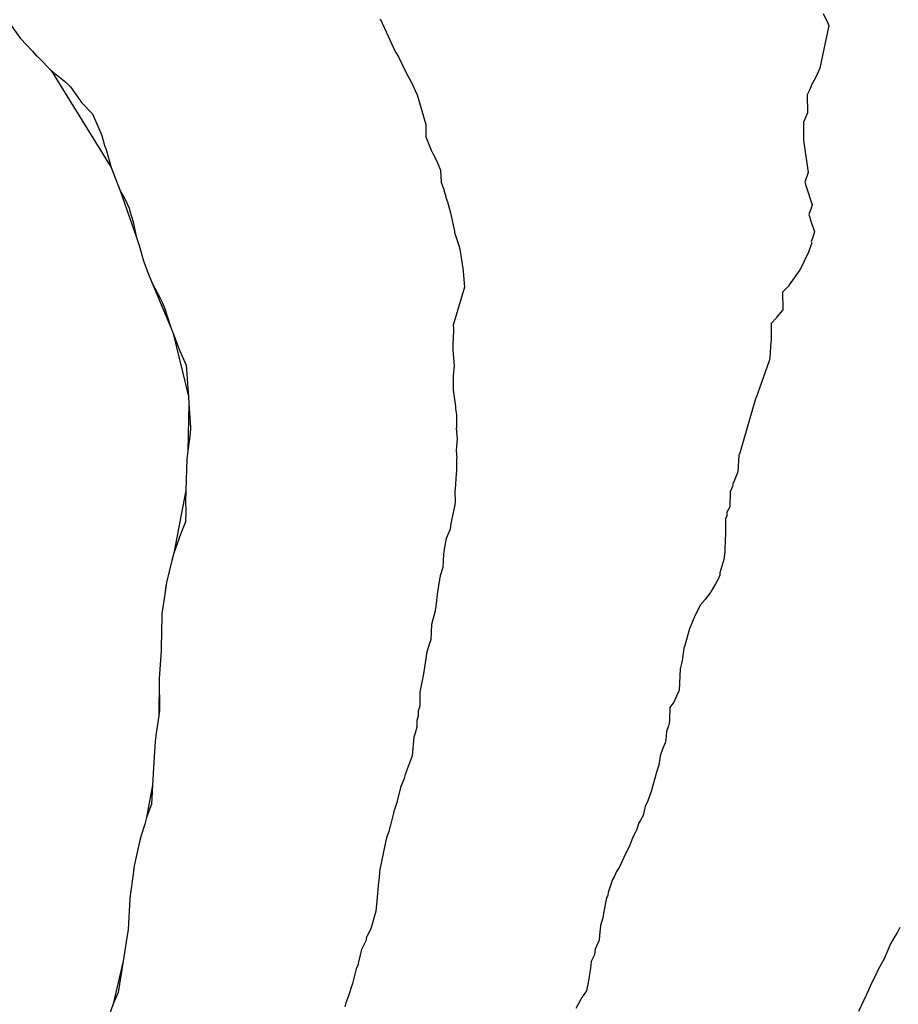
# Model space of a CAD drawing. Extents: x 158343 to 162498, y 431347 to 434500.
# Tile 140 of 220: x 159516 to 159544, y 434014 to 434045. Entities that reach past the tile are written whole.
import ezdxf

# ---------------------------------------------------------------- set-up
doc = ezdxf.new("R2010")
doc.units = 0
doc.header["$LTSCALE"] = 10
doc.header["$MEASUREMENT"] = 0
doc.layers.add('000_arcering', color=8, linetype='CONTINUOUS')
doc.layers.add('def. con-hoogtelijn (index)', color=8, linetype='CONTINUOUS')

# ---------------------------------------------------------------- blocks, each defined once
blk = doc.blocks.new('bestaande hoogtelijnen')
at = {"layer": 'def. con-hoogtelijn (index)'}
for p, q in [((-151.992, -20.997), (-151.58, -21.57)), ((-151.992, -20.997), (-151.58, -21.57)), ((-151.992, -20.997), (-151.58, -21.57)), ((-140.128, -20.953), (-140.064, -21.084)), ((-140.128, -20.953), (-140.064, -21.084)), ((-126.01, -20.777), (-125.848, -21.109)), ((-126.01, -20.777), (-125.848, -21.109)), ((-126.01, -20.777), (-125.848, -21.109)), ((-140.064, -21.084), (-139.934, -21.358)), ((-140.064, -21.084), (-139.934, -21.358)), ((-125.827, -21.161), (-126.118, -22.52)), ((-125.827, -21.161), (-126.118, -22.52)), ((-125.827, -21.161), (-126.118, -22.52)), ((-125.848, -21.109), (-125.826, -21.157)), ((-125.848, -21.109), (-125.826, -21.157)), ((-125.848, -21.109), (-125.826, -21.157)), ((-125.826, -21.157), (-125.827, -21.161)), ((-125.826, -21.157), (-125.827, -21.161)), ((-125.826, -21.157), (-125.827, -21.161)), ((-151.58, -21.57), (-151.199, -21.981)), ((-151.58, -21.57), (-151.199, -21.981)), ((-151.58, -21.57), (-151.199, -21.981)), ((-139.934, -21.358), (-139.66, -21.963)), ((-139.934, -21.358), (-139.66, -21.963)), ((-139.66, -21.963), (-139.544, -22.156)), ((-139.66, -21.963), (-139.544, -22.156)), ((-151.199, -21.981), (-150.992, -22.198)), ((-151.199, -21.981), (-150.992, -22.198)), ((-151.199, -21.981), (-150.992, -22.198)), ((-151.199, -21.981), (-151.104, -22.093)), ((-151.199, -21.981), (-151.104, -22.093)), ((-151.199, -21.981), (-151.104, -22.093)), ((-151.104, -22.093), (-150.992, -22.198)), ((-151.104, -22.093), (-150.992, -22.198)), ((-151.104, -22.093), (-150.992, -22.198)), ((-150.992, -22.198), (-150.607, -22.597)), ((-150.992, -22.198), (-150.607, -22.597)), ((-150.992, -22.198), (-150.607, -22.597)), ((-139.544, -22.156), (-139.408, -22.426)), ((-139.544, -22.156), (-139.408, -22.426)), ((-139.408, -22.426), (-139.28, -22.685)), ((-139.408, -22.426), (-139.28, -22.685)), ((-126.118, -22.52), (-126.244, -22.803)), ((-126.118, -22.52), (-126.244, -22.803)), ((-126.118, -22.52), (-126.244, -22.803)), ((-150.607, -22.597), (-150.607, -22.597)), ((-150.607, -22.597), (-150.122, -22.981)), ((-150.607, -22.597), (-150.607, -22.597)), ((-150.607, -22.597), (-150.122, -22.981)), ((-150.607, -22.597), (-150.607, -22.597)), ((-150.607, -22.597), (-150.122, -22.981)), ((-150.607, -22.597), (-148.696, -25.686)), ((-150.607, -22.597), (-148.696, -25.686)), ((-150.607, -22.597), (-148.696, -25.686)), ((-139.28, -22.685), (-139.14, -22.952)), ((-139.28, -22.685), (-139.14, -22.952)), ((-126.247, -22.81), (-126.391, -23.071)), ((-126.247, -22.81), (-126.391, -23.071)), ((-126.247, -22.81), (-126.391, -23.071)), ((-126.244, -22.803), (-126.247, -22.81)), ((-126.244, -22.803), (-126.247, -22.81)), ((-126.244, -22.803), (-126.247, -22.81)), ((-150.122, -22.981), (-149.992, -23.117)), ((-150.122, -22.981), (-149.992, -23.117)), ((-150.122, -22.981), (-149.992, -23.117)), ((-149.992, -23.117), (-149.633, -23.622)), ((-149.992, -23.117), (-149.633, -23.622)), ((-149.992, -23.117), (-149.633, -23.622)), ((-139.14, -22.952), (-139.074, -23.093)), ((-139.14, -22.952), (-139.074, -23.093)), ((-139.074, -23.093), (-138.941, -23.366)), ((-139.074, -23.093), (-138.941, -23.366)), ((-126.388, -23.094), (-126.459, -23.241)), ((-126.388, -23.094), (-126.459, -23.241)), ((-126.388, -23.094), (-126.459, -23.241)), ((-126.391, -23.071), (-126.388, -23.094)), ((-126.391, -23.071), (-126.388, -23.094)), ((-126.391, -23.071), (-126.388, -23.094)), ((-138.941, -23.366), (-138.667, -24.313)), ((-138.941, -23.366), (-138.667, -24.313)), ((-126.459, -23.241), (-126.524, -23.372)), ((-126.459, -23.241), (-126.524, -23.372)), ((-126.459, -23.241), (-126.524, -23.372)), ((-126.524, -23.372), (-126.506, -23.93)), ((-126.524, -23.372), (-126.506, -23.93)), ((-126.524, -23.372), (-126.506, -23.93)), ((-149.633, -23.622), (-149.289, -23.981)), ((-149.633, -23.622), (-149.289, -23.981)), ((-149.633, -23.622), (-149.289, -23.981)), ((-149.289, -23.981), (-148.992, -24.666)), ((-149.289, -23.981), (-148.992, -24.666)), ((-149.289, -23.981), (-148.992, -24.666)), ((-126.505, -23.942), (-126.63, -24.22)), ((-126.505, -23.942), (-126.63, -24.22)), ((-126.505, -23.942), (-126.63, -24.22)), ((-126.506, -23.93), (-126.505, -23.937)), ((-126.506, -23.93), (-126.505, -23.937)), ((-126.506, -23.93), (-126.505, -23.937)), ((-126.505, -23.937), (-126.505, -23.942)), ((-126.505, -23.937), (-126.505, -23.942)), ((-126.505, -23.937), (-126.505, -23.942)), ((-138.667, -24.313), (-138.671, -24.707)), ((-138.667, -24.313), (-138.671, -24.707)), ((-126.632, -24.224), (-126.639, -24.794)), ((-126.632, -24.224), (-126.639, -24.794)), ((-126.632, -24.224), (-126.639, -24.794)), ((-126.63, -24.22), (-126.632, -24.224)), ((-126.63, -24.22), (-126.632, -24.224)), ((-126.63, -24.22), (-126.632, -24.224)), ((-148.992, -24.666), (-148.902, -24.981)), ((-148.992, -24.666), (-148.902, -24.981)), ((-148.992, -24.666), (-148.902, -24.981)), ((-138.671, -24.707), (-138.501, -25.131)), ((-138.671, -24.707), (-138.501, -25.131)), ((-148.902, -24.981), (-148.857, -25.117)), ((-148.902, -24.981), (-148.857, -25.117)), ((-148.902, -24.981), (-148.857, -25.117)), ((-126.639, -24.794), (-126.637, -24.818)), ((-126.639, -24.794), (-126.637, -24.818)), ((-126.639, -24.794), (-126.637, -24.818)), ((-126.637, -24.818), (-126.638, -24.82)), ((-126.637, -24.818), (-126.638, -24.82)), ((-126.637, -24.818), (-126.638, -24.82)), ((-126.638, -24.82), (-126.484, -25.843)), ((-126.638, -24.82), (-126.484, -25.843)), ((-126.638, -24.82), (-126.484, -25.843)), ((-148.857, -25.117), (-148.696, -25.686)), ((-148.857, -25.117), (-148.696, -25.686)), ((-148.857, -25.117), (-148.696, -25.686)), ((-138.501, -25.131), (-138.448, -25.241)), ((-138.501, -25.131), (-138.448, -25.241)), ((-138.448, -25.241), (-138.3, -25.523)), ((-138.448, -25.241), (-138.3, -25.523)), ((-148.696, -25.686), (-148.413, -26.403)), ((-148.696, -25.686), (-148.413, -26.403)), ((-148.696, -25.686), (-148.413, -26.403)), ((-138.3, -25.523), (-138.299, -25.532)), ((-138.3, -25.523), (-138.299, -25.532)), ((-138.299, -25.532), (-138.299, -25.54)), ((-138.299, -25.532), (-138.299, -25.54)), ((-138.299, -25.54), (-138.198, -25.77)), ((-138.299, -25.54), (-138.198, -25.77)), ((-138.198, -25.77), (-138.18, -26.16)), ((-138.198, -25.77), (-138.18, -26.16)), ((-126.484, -25.843), (-126.591, -26.149)), ((-126.484, -25.843), (-126.591, -26.149)), ((-126.484, -25.843), (-126.591, -26.149)), ((-138.18, -26.16), (-138.11, -26.352)), ((-138.18, -26.16), (-138.11, -26.352)), ((-138.11, -26.352), (-138.109, -26.36)), ((-138.11, -26.352), (-138.109, -26.36)), ((-138.109, -26.36), (-138.018, -26.661)), ((-138.109, -26.36), (-138.018, -26.661)), ((-126.591, -26.149), (-126.554, -26.289)), ((-126.591, -26.149), (-126.554, -26.289)), ((-126.591, -26.149), (-126.554, -26.289)), ((-126.554, -26.289), (-126.361, -26.876)), ((-126.554, -26.289), (-126.361, -26.876)), ((-126.554, -26.289), (-126.361, -26.876)), ((-148.413, -26.403), (-148.413, -26.403)), ((-148.413, -26.403), (-148.241, -26.732)), ((-148.413, -26.403), (-148.413, -26.403)), ((-148.413, -26.403), (-148.241, -26.732)), ((-148.413, -26.403), (-148.413, -26.403)), ((-148.413, -26.403), (-148.241, -26.732)), ((-148.413, -26.403), (-147.892, -27.881)), ((-148.413, -26.403), (-147.892, -27.881)), ((-148.413, -26.403), (-147.892, -27.881)), ((-138.018, -26.661), (-137.985, -26.762)), ((-138.018, -26.661), (-137.985, -26.762)), ((-148.241, -26.732), (-148.123, -26.981)), ((-148.241, -26.732), (-148.123, -26.981)), ((-148.241, -26.732), (-148.123, -26.981)), ((-148.123, -26.981), (-148.094, -27.083)), ((-148.123, -26.981), (-148.094, -27.083)), ((-148.123, -26.981), (-148.094, -27.083)), ((-137.985, -26.762), (-137.982, -26.773)), ((-137.985, -26.762), (-137.982, -26.773)), ((-137.982, -26.773), (-137.969, -26.828)), ((-137.982, -26.773), (-137.969, -26.828)), ((-137.969, -26.828), (-137.883, -27.126)), ((-137.969, -26.828), (-137.883, -27.126)), ((-126.396, -26.981), (-126.464, -27.186)), ((-126.396, -26.981), (-126.464, -27.186)), ((-126.396, -26.981), (-126.464, -27.186)), ((-126.361, -26.876), (-126.396, -26.981)), ((-126.361, -26.876), (-126.396, -26.981)), ((-126.361, -26.876), (-126.396, -26.981)), ((-148.094, -27.083), (-147.992, -27.414)), ((-148.094, -27.083), (-147.992, -27.414)), ((-148.094, -27.083), (-147.992, -27.414)), ((-137.883, -27.126), (-137.857, -27.222)), ((-137.883, -27.126), (-137.857, -27.222)), ((-137.857, -27.222), (-137.802, -27.523)), ((-137.857, -27.222), (-137.802, -27.523)), ((-126.464, -27.186), (-126.414, -27.355)), ((-126.464, -27.186), (-126.414, -27.355)), ((-126.464, -27.186), (-126.414, -27.355)), ((-147.992, -27.414), (-147.892, -27.881)), ((-147.992, -27.414), (-147.892, -27.881)), ((-147.992, -27.414), (-147.892, -27.881)), ((-137.802, -27.523), (-137.76, -27.719)), ((-137.802, -27.523), (-137.76, -27.719)), ((-126.414, -27.355), (-126.415, -27.36)), ((-126.414, -27.355), (-126.415, -27.36)), ((-126.414, -27.355), (-126.415, -27.36)), ((-126.415, -27.36), (-126.286, -27.737)), ((-126.415, -27.36), (-126.286, -27.737)), ((-126.415, -27.36), (-126.286, -27.737)), ((-147.892, -27.881), (-147.862, -27.981)), ((-147.892, -27.881), (-147.862, -27.981)), ((-147.892, -27.881), (-147.862, -27.981)), ((-137.76, -27.719), (-137.753, -27.761)), ((-137.76, -27.719), (-137.753, -27.761)), ((-137.753, -27.761), (-137.619, -28.168)), ((-137.753, -27.761), (-137.619, -28.168)), ((-126.286, -27.737), (-126.352, -27.94)), ((-126.286, -27.737), (-126.352, -27.94)), ((-126.286, -27.737), (-126.352, -27.94)), ((-147.862, -27.981), (-147.8, -28.173)), ((-147.862, -27.981), (-147.8, -28.173)), ((-147.862, -27.981), (-147.8, -28.173)), ((-147.8, -28.173), (-147.666, -28.656)), ((-147.8, -28.173), (-147.666, -28.656)), ((-147.8, -28.173), (-147.666, -28.656)), ((-137.619, -28.168), (-137.583, -28.285)), ((-137.619, -28.168), (-137.583, -28.285)), ((-126.376, -28.082), (-126.477, -28.385)), ((-126.376, -28.082), (-126.477, -28.385)), ((-126.376, -28.082), (-126.477, -28.385)), ((-126.352, -27.94), (-126.389, -28.041)), ((-126.352, -27.94), (-126.389, -28.041)), ((-126.352, -27.94), (-126.389, -28.041)), ((-126.389, -28.041), (-126.376, -28.082)), ((-126.389, -28.041), (-126.376, -28.082)), ((-126.389, -28.041), (-126.376, -28.082)), ((-137.583, -28.285), (-137.479, -28.966)), ((-137.583, -28.285), (-137.479, -28.966)), ((-126.477, -28.385), (-126.615, -28.669)), ((-126.477, -28.385), (-126.615, -28.669)), ((-126.477, -28.385), (-126.615, -28.669)), ((-147.666, -28.656), (-147.547, -28.981)), ((-147.666, -28.656), (-147.547, -28.981)), ((-147.666, -28.656), (-147.547, -28.981)), ((-126.679, -28.807), (-126.754, -28.943)), ((-126.679, -28.807), (-126.754, -28.943)), ((-126.679, -28.807), (-126.754, -28.943)), ((-126.615, -28.669), (-126.679, -28.807)), ((-126.615, -28.669), (-126.679, -28.807)), ((-126.615, -28.669), (-126.679, -28.807)), ((-147.547, -28.981), (-147.384, -29.374)), ((-147.547, -28.981), (-147.384, -29.374)), ((-147.547, -28.981), (-147.384, -29.374)), ((-137.479, -28.966), (-137.479, -28.997)), ((-137.479, -28.966), (-137.479, -28.997)), ((-137.479, -28.997), (-137.441, -29.502)), ((-137.479, -28.997), (-137.441, -29.502)), ((-126.754, -28.943), (-127.097, -29.426)), ((-126.754, -28.943), (-127.097, -29.426)), ((-126.754, -28.943), (-127.097, -29.426)), ((-147.384, -29.374), (-147.384, -29.374)), ((-147.384, -29.374), (-147.145, -29.828)), ((-147.384, -29.374), (-147.384, -29.374)), ((-147.384, -29.374), (-147.145, -29.828)), ((-147.384, -29.374), (-147.384, -29.374)), ((-147.384, -29.374), (-147.145, -29.828)), ((-147.384, -29.374), (-146.796, -30.785)), ((-147.384, -29.374), (-146.796, -30.785)), ((-147.384, -29.374), (-146.796, -30.785)), ((-127.096, -29.452), (-127.301, -29.66)), ((-127.096, -29.452), (-127.301, -29.66)), ((-127.096, -29.452), (-127.301, -29.66)), ((-127.097, -29.426), (-127.096, -29.452)), ((-127.097, -29.426), (-127.096, -29.452)), ((-127.097, -29.426), (-127.096, -29.452)), ((-137.441, -29.502), (-137.795, -30.709)), ((-137.441, -29.502), (-137.795, -30.709)), ((-127.301, -29.66), (-127.295, -30.198)), ((-127.301, -29.66), (-127.295, -30.198)), ((-127.301, -29.66), (-127.295, -30.198)), ((-147.145, -29.828), (-147.071, -29.981)), ((-147.145, -29.828), (-147.071, -29.981)), ((-147.145, -29.828), (-147.071, -29.981)), ((-147.071, -29.981), (-146.992, -30.163)), ((-147.071, -29.981), (-146.992, -30.163)), ((-147.071, -29.981), (-146.992, -30.163)), ((-146.992, -30.163), (-146.796, -30.785)), ((-146.992, -30.163), (-146.796, -30.785)), ((-146.992, -30.163), (-146.796, -30.785)), ((-127.296, -30.222), (-127.482, -30.447)), ((-127.296, -30.222), (-127.482, -30.447)), ((-127.296, -30.222), (-127.482, -30.447)), ((-127.295, -30.198), (-127.297, -30.199)), ((-127.295, -30.198), (-127.297, -30.199)), ((-127.295, -30.198), (-127.297, -30.199)), ((-127.297, -30.199), (-127.296, -30.222)), ((-127.297, -30.199), (-127.296, -30.222)), ((-127.297, -30.199), (-127.296, -30.222)), ((-137.795, -30.709), (-137.789, -30.796)), ((-137.795, -30.709), (-137.789, -30.796)), ((-127.664, -30.657), (-127.67, -31.192)), ((-127.664, -30.657), (-127.67, -31.192)), ((-127.664, -30.657), (-127.67, -31.192)), ((-127.483, -30.47), (-127.664, -30.657)), ((-127.483, -30.47), (-127.664, -30.657)), ((-127.483, -30.47), (-127.664, -30.657)), ((-127.482, -30.447), (-127.483, -30.47)), ((-127.482, -30.447), (-127.483, -30.47)), ((-127.482, -30.447), (-127.483, -30.47)), ((-146.796, -30.785), (-146.718, -30.981)), ((-146.796, -30.785), (-146.718, -30.981)), ((-146.796, -30.785), (-146.718, -30.981)), ((-146.718, -30.981), (-146.718, -30.981)), ((-146.718, -30.981), (-146.548, -31.426)), ((-146.718, -30.981), (-146.718, -30.981)), ((-146.718, -30.981), (-146.548, -31.426)), ((-146.718, -30.981), (-146.718, -30.981)), ((-146.718, -30.981), (-146.548, -31.426)), ((-146.718, -30.981), (-146.232, -32.981)), ((-146.718, -30.981), (-146.232, -32.981)), ((-146.718, -30.981), (-146.232, -32.981)), ((-137.791, -30.888), (-137.805, -31.311)), ((-137.791, -30.888), (-137.805, -31.311)), ((-137.789, -30.796), (-137.791, -30.888)), ((-137.789, -30.796), (-137.791, -30.888)), ((-137.805, -31.311), (-137.812, -31.337)), ((-137.805, -31.311), (-137.812, -31.337)), ((-137.812, -31.337), (-137.81, -31.495)), ((-137.812, -31.337), (-137.81, -31.495)), ((-127.676, -31.256), (-127.709, -31.739)), ((-127.676, -31.256), (-127.709, -31.739)), ((-127.676, -31.256), (-127.709, -31.739)), ((-127.671, -31.221), (-127.676, -31.256)), ((-127.671, -31.221), (-127.676, -31.256)), ((-127.671, -31.221), (-127.676, -31.256)), ((-127.67, -31.192), (-127.671, -31.221)), ((-127.67, -31.192), (-127.671, -31.221)), ((-127.67, -31.192), (-127.671, -31.221)), ((-146.548, -31.426), (-146.52, -31.509)), ((-146.548, -31.426), (-146.52, -31.509)), ((-146.548, -31.426), (-146.52, -31.509)), ((-146.52, -31.509), (-146.305, -31.981)), ((-146.52, -31.509), (-146.305, -31.981)), ((-146.52, -31.509), (-146.305, -31.981)), ((-137.81, -31.495), (-137.777, -31.895)), ((-137.81, -31.495), (-137.777, -31.895)), ((-146.305, -31.981), (-146.28, -32.269)), ((-146.305, -31.981), (-146.28, -32.269)), ((-146.305, -31.981), (-146.28, -32.269)), ((-137.771, -32.007), (-137.796, -32.312)), ((-137.771, -32.007), (-137.796, -32.312)), ((-137.777, -31.895), (-137.771, -32.007)), ((-137.777, -31.895), (-137.771, -32.007)), ((-127.73, -31.845), (-128.155, -33.048)), ((-127.73, -31.845), (-128.155, -33.048)), ((-127.73, -31.845), (-128.155, -33.048)), ((-127.722, -31.808), (-127.73, -31.845)), ((-127.722, -31.808), (-127.73, -31.845)), ((-127.722, -31.808), (-127.73, -31.845)), ((-127.709, -31.739), (-127.722, -31.808)), ((-127.709, -31.739), (-127.722, -31.808)), ((-127.709, -31.739), (-127.722, -31.808)), ((-146.28, -32.269), (-146.254, -32.719)), ((-146.28, -32.269), (-146.254, -32.719)), ((-146.28, -32.269), (-146.254, -32.719)), ((-137.796, -32.312), (-137.795, -32.432)), ((-137.796, -32.312), (-137.795, -32.432)), ((-137.795, -32.432), (-137.795, -32.785)), ((-137.795, -32.432), (-137.795, -32.785)), ((-146.254, -32.719), (-146.232, -32.981)), ((-146.254, -32.719), (-146.232, -32.981)), ((-146.254, -32.719), (-146.232, -32.981)), ((-137.795, -32.785), (-137.72, -33.302)), ((-137.795, -32.785), (-137.72, -33.302)), ((-146.219, -33.208), (-146.255, -34.718)), ((-146.219, -33.208), (-146.255, -34.718)), ((-146.219, -33.208), (-146.255, -34.718)), ((-146.232, -32.981), (-146.219, -33.208)), ((-146.232, -32.981), (-146.219, -33.208)), ((-146.232, -32.981), (-146.219, -33.208)), ((-146.219, -33.208), (-146.219, -33.208)), ((-146.219, -33.208), (-146.174, -33.799)), ((-146.219, -33.208), (-146.219, -33.208)), ((-146.219, -33.208), (-146.174, -33.799)), ((-146.219, -33.208), (-146.219, -33.208)), ((-146.219, -33.208), (-146.174, -33.799)), ((-128.166, -33.063), (-128.678, -34.824)), ((-128.166, -33.063), (-128.678, -34.824)), ((-128.166, -33.063), (-128.678, -34.824)), ((-128.155, -33.048), (-128.166, -33.063)), ((-128.155, -33.048), (-128.166, -33.063)), ((-128.155, -33.048), (-128.166, -33.063)), ((-137.72, -33.302), (-137.725, -33.379)), ((-137.72, -33.302), (-137.725, -33.379)), ((-137.725, -33.379), (-137.697, -33.574)), ((-137.725, -33.379), (-137.697, -33.574)), ((-137.697, -33.574), (-137.697, -33.981)), ((-137.697, -33.574), (-137.697, -33.981)), ((-146.174, -33.799), (-146.163, -33.981)), ((-146.174, -33.799), (-146.163, -33.981)), ((-146.174, -33.799), (-146.163, -33.981)), ((-146.182, -34.172), (-146.255, -34.718)), ((-146.182, -34.172), (-146.255, -34.718)), ((-146.182, -34.172), (-146.255, -34.718)), ((-146.163, -33.981), (-146.182, -34.172)), ((-146.163, -33.981), (-146.182, -34.172)), ((-146.163, -33.981), (-146.182, -34.172)), ((-137.697, -33.981), (-137.698, -33.989)), ((-137.697, -33.981), (-137.698, -33.989)), ((-137.698, -33.989), (-137.684, -34.225)), ((-137.698, -33.989), (-137.684, -34.225)), ((-137.676, -34.336), (-137.699, -34.706)), ((-137.676, -34.336), (-137.699, -34.706)), ((-137.684, -34.225), (-137.676, -34.336)), ((-137.684, -34.225), (-137.676, -34.336)), ((-146.255, -34.718), (-146.28, -34.981)), ((-146.255, -34.718), (-146.28, -34.981)), ((-146.255, -34.718), (-146.28, -34.981)), ((-137.699, -34.706), (-137.686, -34.95)), ((-137.699, -34.706), (-137.686, -34.95)), ((-128.678, -34.824), (-128.693, -34.848)), ((-128.678, -34.824), (-128.693, -34.848)), ((-128.678, -34.824), (-128.693, -34.848)), ((-146.28, -34.981), (-146.317, -35.981)), ((-146.28, -34.981), (-146.317, -35.981)), ((-146.28, -34.981), (-146.317, -35.981)), ((-137.687, -35.014), (-137.697, -35.346)), ((-137.687, -35.014), (-137.697, -35.346)), ((-137.686, -34.95), (-137.687, -34.981)), ((-137.686, -34.95), (-137.687, -34.981)), ((-137.687, -34.981), (-137.687, -35.014)), ((-137.687, -34.981), (-137.687, -35.014)), ((-128.693, -34.858), (-128.726, -35.39)), ((-128.693, -34.858), (-128.726, -35.39)), ((-128.693, -34.858), (-128.726, -35.39)), ((-128.693, -34.848), (-128.693, -34.858)), ((-128.693, -34.848), (-128.693, -34.858)), ((-128.693, -34.848), (-128.693, -34.858)), ((-137.697, -35.346), (-137.714, -35.586)), ((-137.697, -35.346), (-137.714, -35.586)), ((-128.726, -35.39), (-128.837, -35.653)), ((-128.726, -35.39), (-128.837, -35.653)), ((-128.726, -35.39), (-128.837, -35.653)), ((-137.715, -35.63), (-137.725, -35.751)), ((-137.715, -35.63), (-137.725, -35.751)), ((-137.725, -35.751), (-137.725, -35.796)), ((-137.725, -35.751), (-137.725, -35.796)), ((-137.714, -35.586), (-137.715, -35.63)), ((-137.714, -35.586), (-137.715, -35.63)), ((-128.892, -35.764), (-128.893, -35.809)), ((-128.892, -35.764), (-128.893, -35.809)), ((-128.892, -35.764), (-128.893, -35.809)), ((-128.837, -35.653), (-128.892, -35.764)), ((-128.837, -35.653), (-128.892, -35.764)), ((-128.837, -35.653), (-128.892, -35.764)), ((-146.317, -35.981), (-146.694, -37.981)), ((-146.317, -35.981), (-146.694, -37.981)), ((-146.317, -35.981), (-146.694, -37.981)), ((-146.317, -35.981), (-146.325, -36.314)), ((-146.317, -35.981), (-146.325, -36.314)), ((-146.317, -35.981), (-146.325, -36.314)), ((-146.317, -35.981), (-146.317, -35.981)), ((-146.317, -35.981), (-146.317, -35.981)), ((-146.317, -35.981), (-146.317, -35.981)), ((-137.725, -35.796), (-137.742, -36.026)), ((-137.725, -35.796), (-137.742, -36.026)), ((-137.742, -36.026), (-137.739, -36.347)), ((-137.742, -36.026), (-137.739, -36.347)), ((-128.973, -36.025), (-128.988, -36.502)), ((-128.973, -36.025), (-128.988, -36.502)), ((-128.973, -36.025), (-128.988, -36.502)), ((-128.894, -35.856), (-128.973, -36.025)), ((-128.894, -35.856), (-128.973, -36.025)), ((-128.894, -35.856), (-128.973, -36.025)), ((-128.893, -35.809), (-128.894, -35.856)), ((-128.893, -35.809), (-128.894, -35.856)), ((-128.893, -35.809), (-128.894, -35.856)), ((-146.325, -36.314), (-146.319, -36.654)), ((-146.325, -36.314), (-146.319, -36.654)), ((-146.325, -36.314), (-146.319, -36.654)), ((-137.739, -36.347), (-137.742, -36.435)), ((-137.739, -36.347), (-137.742, -36.435)), ((-146.319, -36.654), (-146.328, -36.981)), ((-146.319, -36.654), (-146.328, -36.981)), ((-146.319, -36.654), (-146.328, -36.981)), ((-137.742, -36.435), (-137.869, -37.032)), ((-137.742, -36.435), (-137.869, -37.032)), ((-129.078, -36.668), (-129.08, -36.73)), ((-129.078, -36.668), (-129.08, -36.73)), ((-129.078, -36.668), (-129.08, -36.73)), ((-128.988, -36.502), (-129.078, -36.668)), ((-128.988, -36.502), (-129.078, -36.668)), ((-128.988, -36.502), (-129.078, -36.668)), ((-146.328, -36.981), (-146.519, -37.454)), ((-146.328, -36.981), (-146.519, -37.454)), ((-146.328, -36.981), (-146.519, -37.454)), ((-129.08, -36.794), (-129.121, -36.873)), ((-129.08, -36.794), (-129.121, -36.873)), ((-129.08, -36.794), (-129.121, -36.873)), ((-129.121, -36.873), (-129.118, -37.334)), ((-129.121, -36.873), (-129.118, -37.334)), ((-129.121, -36.873), (-129.118, -37.334)), ((-129.08, -36.73), (-129.08, -36.794)), ((-129.08, -36.73), (-129.08, -36.794)), ((-129.08, -36.73), (-129.08, -36.794)), ((-137.899, -37.215), (-138.016, -37.506)), ((-137.899, -37.215), (-138.016, -37.506)), ((-137.869, -37.032), (-137.899, -37.215)), ((-137.869, -37.032), (-137.899, -37.215)), ((-129.118, -37.334), (-129.118, -37.395)), ((-129.118, -37.334), (-129.118, -37.395)), ((-129.118, -37.334), (-129.118, -37.395)), ((-146.541, -37.53), (-146.694, -37.981)), ((-146.541, -37.53), (-146.694, -37.981)), ((-146.541, -37.53), (-146.694, -37.981)), ((-146.519, -37.454), (-146.541, -37.53)), ((-146.519, -37.454), (-146.541, -37.53)), ((-146.519, -37.454), (-146.541, -37.53)), ((-138.016, -37.506), (-138.076, -37.791)), ((-138.016, -37.506), (-138.076, -37.791)), ((-129.128, -37.492), (-129.14, -37.934)), ((-129.128, -37.492), (-129.14, -37.934)), ((-129.128, -37.492), (-129.14, -37.934)), ((-129.124, -37.426), (-129.128, -37.492)), ((-129.124, -37.426), (-129.128, -37.492)), ((-129.124, -37.426), (-129.128, -37.492)), ((-129.118, -37.395), (-129.124, -37.426)), ((-129.118, -37.395), (-129.124, -37.426)), ((-129.118, -37.395), (-129.124, -37.426)), ((-138.076, -37.791), (-138.104, -38.01)), ((-138.076, -37.791), (-138.104, -38.01)), ((-129.14, -37.934), (-129.172, -38.179)), ((-129.14, -37.934), (-129.172, -38.179)), ((-129.14, -37.934), (-129.172, -38.179)), ((-146.765, -38.209), (-146.929, -38.918)), ((-146.765, -38.209), (-146.929, -38.918)), ((-146.765, -38.209), (-146.929, -38.918)), ((-146.694, -37.981), (-146.765, -38.209)), ((-146.694, -37.981), (-146.765, -38.209)), ((-146.694, -37.981), (-146.765, -38.209)), ((-138.104, -38.01), (-138.124, -38.43)), ((-138.104, -38.01), (-138.124, -38.43)), ((-129.172, -38.179), (-129.298, -38.605)), ((-129.172, -38.179), (-129.298, -38.605)), ((-129.172, -38.179), (-129.298, -38.605)), ((-138.124, -38.43), (-138.217, -38.702)), ((-138.124, -38.43), (-138.217, -38.702)), ((-138.24, -38.872), (-138.303, -39.29)), ((-138.24, -38.872), (-138.303, -39.29)), ((-138.238, -38.861), (-138.24, -38.872)), ((-138.238, -38.861), (-138.24, -38.872)), ((-138.23, -38.799), (-138.238, -38.861)), ((-138.23, -38.799), (-138.238, -38.861)), ((-138.222, -38.777), (-138.23, -38.799)), ((-138.222, -38.777), (-138.23, -38.799)), ((-138.217, -38.702), (-138.222, -38.777)), ((-138.217, -38.702), (-138.222, -38.777)), ((-129.359, -38.809), (-129.44, -38.96)), ((-129.359, -38.809), (-129.44, -38.96)), ((-129.359, -38.809), (-129.44, -38.96)), ((-129.303, -38.683), (-129.359, -38.809)), ((-129.303, -38.683), (-129.359, -38.809)), ((-129.303, -38.683), (-129.359, -38.809)), ((-129.298, -38.605), (-129.303, -38.683)), ((-129.298, -38.605), (-129.303, -38.683)), ((-129.298, -38.605), (-129.303, -38.683)), ((-146.929, -38.918), (-146.992, -39.359)), ((-146.929, -38.918), (-146.992, -39.359)), ((-146.929, -38.918), (-146.992, -39.359)), ((-146.953, -39.02), (-146.992, -39.359)), ((-146.953, -39.02), (-146.992, -39.359)), ((-146.953, -39.02), (-146.992, -39.359)), ((-146.946, -38.981), (-146.953, -39.02)), ((-146.946, -38.981), (-146.953, -39.02)), ((-146.946, -38.981), (-146.953, -39.02)), ((-146.929, -38.918), (-146.946, -38.981)), ((-146.929, -38.918), (-146.946, -38.981)), ((-146.929, -38.918), (-146.946, -38.981)), ((-129.591, -39.21), (-129.623, -39.255)), ((-129.591, -39.21), (-129.623, -39.255)), ((-129.591, -39.21), (-129.623, -39.255)), ((-129.44, -38.96), (-129.591, -39.21)), ((-129.44, -38.96), (-129.591, -39.21)), ((-129.44, -38.96), (-129.591, -39.21)), ((-146.992, -39.359), (-147.075, -39.899)), ((-146.992, -39.359), (-147.075, -39.899)), ((-146.992, -39.359), (-147.075, -39.899)), ((-138.327, -39.491), (-138.364, -39.761)), ((-138.327, -39.491), (-138.364, -39.761)), ((-138.325, -39.479), (-138.327, -39.491)), ((-138.325, -39.479), (-138.327, -39.491)), ((-138.314, -39.39), (-138.325, -39.479)), ((-138.314, -39.39), (-138.325, -39.479)), ((-138.303, -39.29), (-138.314, -39.39)), ((-138.303, -39.29), (-138.314, -39.39)), ((-129.77, -39.459), (-129.929, -39.638)), ((-129.77, -39.459), (-129.929, -39.638)), ((-129.77, -39.459), (-129.929, -39.638)), ((-129.623, -39.255), (-129.77, -39.459)), ((-129.623, -39.255), (-129.77, -39.459)), ((-129.623, -39.255), (-129.77, -39.459)), ((-138.375, -39.818), (-138.489, -40.256)), ((-138.375, -39.818), (-138.489, -40.256)), ((-138.37, -39.781), (-138.375, -39.818)), ((-138.37, -39.781), (-138.375, -39.818)), ((-138.364, -39.761), (-138.37, -39.781)), ((-138.364, -39.761), (-138.37, -39.781)), ((-130.004, -39.797), (-130.095, -39.974)), ((-130.004, -39.797), (-130.095, -39.974)), ((-130.004, -39.797), (-130.095, -39.974)), ((-129.929, -39.638), (-130.004, -39.797)), ((-129.929, -39.638), (-130.004, -39.797)), ((-129.929, -39.638), (-130.004, -39.797)), ((-147.084, -39.981), (-147.098, -40.981)), ((-147.084, -39.981), (-147.098, -40.981)), ((-147.084, -39.981), (-147.098, -40.981)), ((-147.075, -39.899), (-147.084, -39.981)), ((-147.075, -39.899), (-147.084, -39.981)), ((-147.075, -39.899), (-147.084, -39.981)), ((-130.095, -39.974), (-130.265, -40.39)), ((-130.095, -39.974), (-130.265, -40.39)), ((-130.095, -39.974), (-130.265, -40.39)), ((-138.489, -40.256), (-138.508, -40.728)), ((-138.489, -40.256), (-138.508, -40.728)), ((-130.265, -40.39), (-130.43, -40.954)), ((-130.265, -40.39), (-130.43, -40.954)), ((-130.265, -40.39), (-130.43, -40.954)), ((-138.508, -40.728), (-138.637, -41.125)), ((-138.508, -40.728), (-138.637, -41.125)), ((-147.103, -41.093), (-147.155, -41.819)), ((-147.103, -41.093), (-147.155, -41.819)), ((-147.103, -41.093), (-147.155, -41.819)), ((-147.098, -40.981), (-147.103, -41.093)), ((-147.098, -40.981), (-147.103, -41.093)), ((-147.098, -40.981), (-147.103, -41.093)), ((-130.45, -41.01), (-130.504, -41.397)), ((-130.45, -41.01), (-130.504, -41.397)), ((-130.45, -41.01), (-130.504, -41.397)), ((-130.43, -40.954), (-130.45, -41.01)), ((-130.43, -40.954), (-130.45, -41.01)), ((-130.43, -40.954), (-130.45, -41.01)), ((-138.637, -41.125), (-138.748, -41.827)), ((-138.637, -41.125), (-138.748, -41.827)), ((-130.504, -41.397), (-130.511, -41.451)), ((-130.504, -41.397), (-130.511, -41.451)), ((-130.504, -41.397), (-130.511, -41.451)), ((-130.566, -41.666), (-130.594, -42.341)), ((-130.566, -41.666), (-130.594, -42.341)), ((-130.566, -41.666), (-130.594, -42.341)), ((-130.511, -41.451), (-130.566, -41.666)), ((-130.511, -41.451), (-130.566, -41.666)), ((-130.511, -41.451), (-130.566, -41.666)), ((-147.162, -41.981), (-147.177, -43.166)), ((-147.162, -41.981), (-147.177, -43.166)), ((-147.162, -41.981), (-147.177, -43.166)), ((-147.155, -41.819), (-147.162, -41.981)), ((-147.155, -41.819), (-147.162, -41.981)), ((-147.155, -41.819), (-147.162, -41.981)), ((-147.162, -41.981), (-147.162, -41.981)), ((-147.162, -41.981), (-147.154, -42.981)), ((-147.162, -41.981), (-147.162, -41.981)), ((-147.162, -41.981), (-147.154, -42.981)), ((-147.162, -41.981), (-147.162, -41.981)), ((-147.162, -41.981), (-147.154, -42.981)), ((-138.748, -41.827), (-138.855, -42.411)), ((-138.748, -41.827), (-138.855, -42.411)), ((-130.594, -42.341), (-130.769, -42.725)), ((-130.594, -42.341), (-130.769, -42.725)), ((-130.594, -42.341), (-130.769, -42.725)), ((-138.855, -42.411), (-138.857, -42.843)), ((-138.855, -42.411), (-138.857, -42.843)), ((-147.154, -42.981), (-147.177, -43.166)), ((-147.154, -42.981), (-147.177, -43.166)), ((-147.154, -42.981), (-147.177, -43.166)), ((-138.857, -42.843), (-138.913, -43.015)), ((-138.857, -42.843), (-138.913, -43.015)), ((-130.9, -42.9), (-130.91, -43.296)), ((-130.9, -42.9), (-130.91, -43.296)), ((-130.9, -42.9), (-130.91, -43.296)), ((-130.769, -42.725), (-130.9, -42.9)), ((-130.769, -42.725), (-130.9, -42.9)), ((-130.769, -42.725), (-130.9, -42.9)), ((-147.177, -43.166), (-147.262, -43.711)), ((-147.177, -43.166), (-147.262, -43.711)), ((-147.177, -43.166), (-147.262, -43.711)), ((-138.91, -43.173), (-138.956, -43.308)), ((-138.91, -43.173), (-138.956, -43.308)), ((-138.913, -43.015), (-138.91, -43.173)), ((-138.913, -43.015), (-138.91, -43.173)), ((-130.91, -43.296), (-130.915, -43.396)), ((-130.91, -43.296), (-130.915, -43.396)), ((-130.91, -43.296), (-130.915, -43.396)), ((-138.958, -43.525), (-139.007, -43.715)), ((-138.958, -43.525), (-139.007, -43.715)), ((-138.956, -43.308), (-138.958, -43.525)), ((-138.956, -43.308), (-138.958, -43.525)), ((-130.934, -43.486), (-131, -43.657)), ((-130.934, -43.486), (-131, -43.657)), ((-130.934, -43.486), (-131, -43.657)), ((-130.915, -43.396), (-130.934, -43.486)), ((-130.915, -43.396), (-130.934, -43.486)), ((-130.915, -43.396), (-130.934, -43.486)), ((-147.262, -43.711), (-147.292, -43.981)), ((-147.262, -43.711), (-147.292, -43.981)), ((-147.262, -43.711), (-147.292, -43.981)), ((-139.046, -43.846), (-139.106, -44.436)), ((-139.046, -43.846), (-139.106, -44.436)), ((-139.007, -43.715), (-139.046, -43.846)), ((-139.007, -43.715), (-139.046, -43.846)), ((-131.026, -43.918), (-131.037, -43.982)), ((-131.026, -43.918), (-131.037, -43.982)), ((-131.026, -43.918), (-131.037, -43.982)), ((-131, -43.657), (-131.026, -43.918)), ((-131, -43.657), (-131.026, -43.918)), ((-131, -43.657), (-131.026, -43.918)), ((-147.292, -43.981), (-147.337, -44.636)), ((-147.292, -43.981), (-147.337, -44.636)), ((-147.292, -43.981), (-147.337, -44.636)), ((-131.12, -44.195), (-131.2, -44.44)), ((-131.12, -44.195), (-131.2, -44.44)), ((-131.12, -44.195), (-131.2, -44.44)), ((-131.046, -44.026), (-131.12, -44.195)), ((-131.046, -44.026), (-131.12, -44.195)), ((-131.046, -44.026), (-131.12, -44.195)), ((-131.037, -43.982), (-131.046, -44.026)), ((-131.037, -43.982), (-131.046, -44.026)), ((-131.037, -43.982), (-131.046, -44.026)), ((-139.106, -44.436), (-139.327, -45.033)), ((-139.106, -44.436), (-139.327, -45.033)), ((-131.2, -44.44), (-131.244, -44.734)), ((-131.2, -44.44), (-131.244, -44.734)), ((-131.2, -44.44), (-131.244, -44.734)), ((-147.337, -44.636), (-147.38, -45.369)), ((-147.337, -44.636), (-147.38, -45.369)), ((-147.337, -44.636), (-147.38, -45.369)), ((-131.244, -44.734), (-131.31, -44.927)), ((-131.244, -44.734), (-131.31, -44.927)), ((-131.244, -44.734), (-131.31, -44.927)), ((-139.354, -45.162), (-139.433, -45.339)), ((-139.354, -45.162), (-139.433, -45.339)), ((-139.327, -45.033), (-139.354, -45.162)), ((-139.327, -45.033), (-139.354, -45.162)), ((-131.31, -44.927), (-131.381, -45.197)), ((-131.31, -44.927), (-131.381, -45.197)), ((-131.31, -44.927), (-131.381, -45.197)), ((-147.38, -45.369), (-147.57, -46.403)), ((-147.38, -45.369), (-147.57, -46.403)), ((-147.38, -45.369), (-147.57, -46.403)), ((-147.38, -45.369), (-147.387, -45.586)), ((-147.38, -45.369), (-147.387, -45.586)), ((-147.38, -45.369), (-147.387, -45.586)), ((-139.476, -45.448), (-139.581, -45.884)), ((-139.476, -45.448), (-139.581, -45.884)), ((-139.433, -45.339), (-139.476, -45.448)), ((-139.433, -45.339), (-139.476, -45.448)), ((-131.381, -45.197), (-131.492, -45.578)), ((-131.381, -45.197), (-131.492, -45.578)), ((-131.381, -45.197), (-131.492, -45.578)), ((-147.387, -45.586), (-147.409, -45.981)), ((-147.387, -45.586), (-147.409, -45.981)), ((-147.387, -45.586), (-147.409, -45.981)), ((-131.536, -45.689), (-131.592, -45.876)), ((-131.536, -45.689), (-131.592, -45.876)), ((-131.536, -45.689), (-131.592, -45.876)), ((-131.492, -45.578), (-131.536, -45.689)), ((-131.492, -45.578), (-131.536, -45.689)), ((-131.492, -45.578), (-131.536, -45.689)), ((-147.409, -45.981), (-147.57, -46.403)), ((-147.409, -45.981), (-147.57, -46.403)), ((-147.409, -45.981), (-147.57, -46.403)), ((-139.59, -45.925), (-139.685, -46.214)), ((-139.59, -45.925), (-139.685, -46.214)), ((-139.586, -45.909), (-139.59, -45.925)), ((-139.586, -45.909), (-139.59, -45.925)), ((-139.581, -45.884), (-139.586, -45.909)), ((-139.581, -45.884), (-139.586, -45.909)), ((-131.679, -46.05), (-131.743, -46.337)), ((-131.679, -46.05), (-131.743, -46.337)), ((-131.679, -46.05), (-131.743, -46.337)), ((-131.592, -45.876), (-131.679, -46.05)), ((-131.592, -45.876), (-131.679, -46.05)), ((-131.592, -45.876), (-131.679, -46.05)), ((-147.57, -46.403), (-147.626, -46.615)), ((-147.57, -46.403), (-147.626, -46.615)), ((-147.57, -46.403), (-147.626, -46.615)), ((-139.701, -46.263), (-139.804, -46.685)), ((-139.701, -46.263), (-139.804, -46.685)), ((-139.685, -46.214), (-139.701, -46.263)), ((-139.685, -46.214), (-139.701, -46.263)), ((-131.743, -46.337), (-131.843, -46.504)), ((-131.743, -46.337), (-131.843, -46.504)), ((-131.743, -46.337), (-131.843, -46.504)), ((-147.626, -46.615), (-147.743, -46.981)), ((-147.626, -46.615), (-147.743, -46.981)), ((-147.626, -46.615), (-147.743, -46.981)), ((-139.811, -46.704), (-139.842, -46.807)), ((-139.811, -46.704), (-139.842, -46.807)), ((-139.809, -46.697), (-139.811, -46.704)), ((-139.809, -46.697), (-139.811, -46.704)), ((-139.804, -46.685), (-139.809, -46.697)), ((-139.804, -46.685), (-139.809, -46.697)), ((-131.885, -46.578), (-131.959, -46.811)), ((-131.885, -46.578), (-131.959, -46.811)), ((-131.885, -46.578), (-131.959, -46.811)), ((-131.843, -46.504), (-131.885, -46.578)), ((-131.843, -46.504), (-131.885, -46.578)), ((-131.843, -46.504), (-131.885, -46.578)), ((-147.743, -46.981), (-147.796, -47.177)), ((-147.743, -46.981), (-147.796, -47.177)), ((-147.743, -46.981), (-147.796, -47.177)), ((-139.917, -47.051), (-139.958, -47.193)), ((-139.917, -47.051), (-139.958, -47.193)), ((-139.848, -46.847), (-139.917, -47.051)), ((-139.848, -46.847), (-139.917, -47.051)), ((-139.842, -46.807), (-139.848, -46.847)), ((-139.842, -46.807), (-139.848, -46.847)), ((-132.071, -47.029), (-132.167, -47.285)), ((-132.071, -47.029), (-132.167, -47.285)), ((-132.071, -47.029), (-132.167, -47.285)), ((-131.991, -46.874), (-132.071, -47.029)), ((-131.991, -46.874), (-132.071, -47.029)), ((-131.991, -46.874), (-132.071, -47.029)), ((-131.959, -46.811), (-131.991, -46.874)), ((-131.959, -46.811), (-131.991, -46.874)), ((-131.959, -46.811), (-131.991, -46.874)), ((-147.796, -47.177), (-147.958, -47.947)), ((-147.796, -47.177), (-147.958, -47.947)), ((-147.796, -47.177), (-147.958, -47.947)), ((-139.958, -47.193), (-140.017, -47.497)), ((-139.958, -47.193), (-140.017, -47.497)), ((-132.212, -47.381), (-132.311, -47.558)), ((-132.212, -47.381), (-132.311, -47.558)), ((-132.212, -47.381), (-132.311, -47.558)), ((-132.167, -47.285), (-132.212, -47.381)), ((-132.167, -47.285), (-132.212, -47.381)), ((-132.167, -47.285), (-132.212, -47.381)), ((-140.017, -47.497), (-140.14, -48.11)), ((-140.017, -47.497), (-140.14, -48.11)), ((-132.311, -47.558), (-132.424, -47.811)), ((-132.311, -47.558), (-132.424, -47.811)), ((-132.311, -47.558), (-132.424, -47.811)), ((-147.958, -47.947), (-147.992, -48.208)), ((-147.958, -47.947), (-147.992, -48.208)), ((-147.958, -47.947), (-147.992, -48.208)), ((-147.97, -48.004), (-147.992, -48.208)), ((-147.97, -48.004), (-147.992, -48.208)), ((-147.97, -48.004), (-147.992, -48.208)), ((-147.966, -47.981), (-147.97, -48.004)), ((-147.966, -47.981), (-147.97, -48.004)), ((-147.966, -47.981), (-147.97, -48.004)), ((-147.958, -47.947), (-147.966, -47.981)), ((-147.958, -47.947), (-147.966, -47.981)), ((-147.958, -47.947), (-147.966, -47.981)), ((-132.515, -47.995), (-132.594, -48.122)), ((-132.515, -47.995), (-132.594, -48.122)), ((-132.515, -47.995), (-132.594, -48.122)), ((-132.424, -47.811), (-132.515, -47.995)), ((-132.424, -47.811), (-132.515, -47.995)), ((-132.424, -47.811), (-132.515, -47.995)), ((-147.992, -48.208), (-148.088, -48.886)), ((-147.992, -48.208), (-148.088, -48.886)), ((-147.992, -48.208), (-148.088, -48.886)), ((-140.14, -48.11), (-140.158, -48.332)), ((-140.14, -48.11), (-140.158, -48.332)), ((-132.657, -48.278), (-132.718, -48.382)), ((-132.657, -48.278), (-132.718, -48.382)), ((-132.657, -48.278), (-132.718, -48.382)), ((-132.594, -48.122), (-132.657, -48.278)), ((-132.594, -48.122), (-132.657, -48.278)), ((-132.594, -48.122), (-132.657, -48.278)), ((-140.175, -48.469), (-140.234, -49.059)), ((-140.175, -48.469), (-140.234, -49.059)), ((-140.168, -48.391), (-140.175, -48.469)), ((-140.168, -48.391), (-140.175, -48.469)), ((-140.158, -48.332), (-140.168, -48.391)), ((-140.158, -48.332), (-140.168, -48.391)), ((-132.718, -48.382), (-132.855, -48.794)), ((-132.718, -48.382), (-132.855, -48.794)), ((-132.718, -48.382), (-132.855, -48.794)), ((-148.088, -48.886), (-148.099, -48.981)), ((-148.088, -48.886), (-148.099, -48.981)), ((-148.088, -48.886), (-148.099, -48.981)), ((-132.886, -48.908), (-132.916, -48.968)), ((-132.886, -48.908), (-132.916, -48.968)), ((-132.886, -48.908), (-132.916, -48.968)), ((-132.873, -48.878), (-132.886, -48.908)), ((-132.873, -48.878), (-132.886, -48.908)), ((-132.873, -48.878), (-132.886, -48.908)), ((-132.855, -48.794), (-132.873, -48.878)), ((-132.855, -48.794), (-132.873, -48.878)), ((-132.855, -48.794), (-132.873, -48.878)), ((-148.099, -48.981), (-148.151, -49.981)), ((-148.099, -48.981), (-148.151, -49.981)), ((-148.099, -48.981), (-148.151, -49.981)), ((-140.234, -49.059), (-140.253, -49.294)), ((-140.234, -49.059), (-140.253, -49.294)), ((-132.916, -48.968), (-133, -49.402)), ((-132.916, -48.968), (-133, -49.402)), ((-132.916, -48.968), (-133, -49.402)), ((-140.263, -49.391), (-140.416, -49.95)), ((-140.263, -49.391), (-140.416, -49.95)), ((-140.253, -49.294), (-140.263, -49.391)), ((-140.253, -49.294), (-140.263, -49.391)), ((-133, -49.402), (-133.026, -49.597)), ((-133, -49.402), (-133.026, -49.597)), ((-133, -49.402), (-133.026, -49.597)), ((-133.108, -49.84), (-133.136, -50.176)), ((-133.108, -49.84), (-133.136, -50.176)), ((-133.108, -49.84), (-133.136, -50.176)), ((-133.026, -49.597), (-133.108, -49.84)), ((-133.026, -49.597), (-133.108, -49.84)), ((-133.026, -49.597), (-133.108, -49.84)), ((-148.179, -50.168), (-148.271, -50.702)), ((-148.179, -50.168), (-148.271, -50.702)), ((-148.179, -50.168), (-148.271, -50.702)), ((-148.151, -49.981), (-148.179, -50.168)), ((-148.151, -49.981), (-148.179, -50.168)), ((-148.151, -49.981), (-148.179, -50.168)), ((-140.546, -50.194), (-140.556, -50.212)), ((-140.546, -50.194), (-140.556, -50.212)), ((-140.416, -49.95), (-140.546, -50.194)), ((-140.416, -49.95), (-140.546, -50.194)), ((-133.136, -50.176), (-133.15, -50.315)), ((-133.136, -50.176), (-133.15, -50.315)), ((-133.136, -50.176), (-133.15, -50.315)), ((-123.647, -50.056), (-123.744, -50.229)), ((-123.647, -50.056), (-123.744, -50.229)), ((-123.569, -49.904), (-123.647, -50.056)), ((-123.569, -49.904), (-123.647, -50.056)), ((-140.587, -50.35), (-140.721, -50.61)), ((-140.587, -50.35), (-140.721, -50.61)), ((-140.582, -50.339), (-140.587, -50.35)), ((-140.582, -50.339), (-140.587, -50.35)), ((-140.579, -50.335), (-140.582, -50.339)), ((-140.579, -50.335), (-140.582, -50.339)), ((-140.556, -50.212), (-140.579, -50.335)), ((-140.556, -50.212), (-140.579, -50.335)), ((-133.15, -50.315), (-133.273, -50.602)), ((-133.15, -50.315), (-133.273, -50.602)), ((-133.15, -50.315), (-133.273, -50.602)), ((-123.865, -50.43), (-124.069, -50.904)), ((-123.865, -50.43), (-124.069, -50.904)), ((-123.744, -50.229), (-123.865, -50.43)), ((-123.744, -50.229), (-123.865, -50.43)), ((-148.271, -50.702), (-148.311, -50.981)), ((-148.271, -50.702), (-148.311, -50.981)), ((-148.271, -50.702), (-148.311, -50.981)), ((-140.721, -50.61), (-140.82, -51.055)), ((-140.721, -50.61), (-140.82, -51.055)), ((-133.297, -50.779), (-133.404, -50.989)), ((-133.297, -50.779), (-133.404, -50.989)), ((-133.297, -50.779), (-133.404, -50.989)), ((-133.273, -50.602), (-133.297, -50.779)), ((-133.273, -50.602), (-133.297, -50.779)), ((-133.273, -50.602), (-133.297, -50.779)), ((-148.311, -50.981), (-148.635, -52.338)), ((-148.311, -50.981), (-148.635, -52.338)), ((-148.311, -50.981), (-148.635, -52.338)), ((-148.311, -50.981), (-148.472, -51.981)), ((-148.311, -50.981), (-148.472, -51.981)), ((-148.311, -50.981), (-148.472, -51.981)), ((-140.829, -51.092), (-140.885, -51.227)), ((-140.829, -51.092), (-140.885, -51.227)), ((-140.825, -51.078), (-140.829, -51.092)), ((-140.825, -51.078), (-140.829, -51.092)), ((-140.82, -51.055), (-140.825, -51.078)), ((-140.82, -51.055), (-140.825, -51.078)), ((-133.404, -50.989), (-133.423, -51.201)), ((-133.404, -50.989), (-133.423, -51.201)), ((-133.404, -50.989), (-133.423, -51.201)), ((-124.069, -50.904), (-124.248, -51.225)), ((-124.069, -50.904), (-124.248, -51.225)), ((-140.899, -51.271), (-141.005, -51.697)), ((-140.899, -51.271), (-141.005, -51.697)), ((-140.885, -51.227), (-140.899, -51.271)), ((-140.885, -51.227), (-140.899, -51.271)), ((-133.452, -51.397), (-133.47, -51.482)), ((-133.452, -51.397), (-133.47, -51.482)), ((-133.452, -51.397), (-133.47, -51.482)), ((-133.423, -51.201), (-133.452, -51.397)), ((-133.423, -51.201), (-133.452, -51.397)), ((-133.423, -51.201), (-133.452, -51.397)), ((-124.302, -51.341), (-124.369, -51.481)), ((-124.302, -51.341), (-124.369, -51.481)), ((-124.248, -51.225), (-124.302, -51.341)), ((-124.248, -51.225), (-124.302, -51.341)), ((-141.005, -51.697), (-141.063, -51.858)), ((-141.005, -51.697), (-141.063, -51.858)), ((-133.523, -51.78), (-133.529, -51.812)), ((-133.523, -51.78), (-133.529, -51.812)), ((-133.523, -51.78), (-133.529, -51.812)), ((-133.47, -51.482), (-133.523, -51.78)), ((-133.47, -51.482), (-133.523, -51.78)), ((-133.47, -51.482), (-133.523, -51.78)), ((-124.478, -51.702), (-124.567, -51.906)), ((-124.478, -51.702), (-124.567, -51.906)), ((-124.369, -51.481), (-124.478, -51.702)), ((-124.369, -51.481), (-124.478, -51.702)), ((-148.472, -51.981), (-148.635, -52.338)), ((-148.472, -51.981), (-148.635, -52.338)), ((-148.472, -51.981), (-148.635, -52.338)), ((-141.131, -52.089), (-141.213, -52.308)), ((-141.131, -52.089), (-141.213, -52.308)), ((-141.095, -51.963), (-141.131, -52.089)), ((-141.095, -51.963), (-141.131, -52.089)), ((-141.063, -51.858), (-141.095, -51.963)), ((-141.063, -51.858), (-141.095, -51.963)), ((-133.555, -51.929), (-133.704, -52.14)), ((-133.555, -51.929), (-133.704, -52.14)), ((-133.555, -51.929), (-133.704, -52.14)), ((-133.529, -51.812), (-133.555, -51.929)), ((-133.529, -51.812), (-133.555, -51.929)), ((-133.529, -51.812), (-133.555, -51.929)), ((-124.567, -51.906), (-124.887, -52.586)), ((-124.567, -51.906), (-124.887, -52.586)), ((-148.635, -52.338), (-148.775, -52.764)), ((-148.635, -52.338), (-148.775, -52.764)), ((-148.635, -52.338), (-148.775, -52.764)), ((-141.213, -52.308), (-141.253, -52.433)), ((-141.213, -52.308), (-141.253, -52.433)), ((-133.704, -52.14), (-133.888, -52.488)), ((-133.704, -52.14), (-133.888, -52.488)), ((-133.704, -52.14), (-133.888, -52.488))]:
    blk.add_line(p, q, dxfattribs=at)

msp = doc.modelspace()

# ---------------------------------------------------------------- block references
at = {"layer": '000_arcering'}
msp.add_blockref('bestaande hoogtelijnen', (159667.804, 434066.432), dxfattribs=at)

doc.saveas('drawing.dxf')
